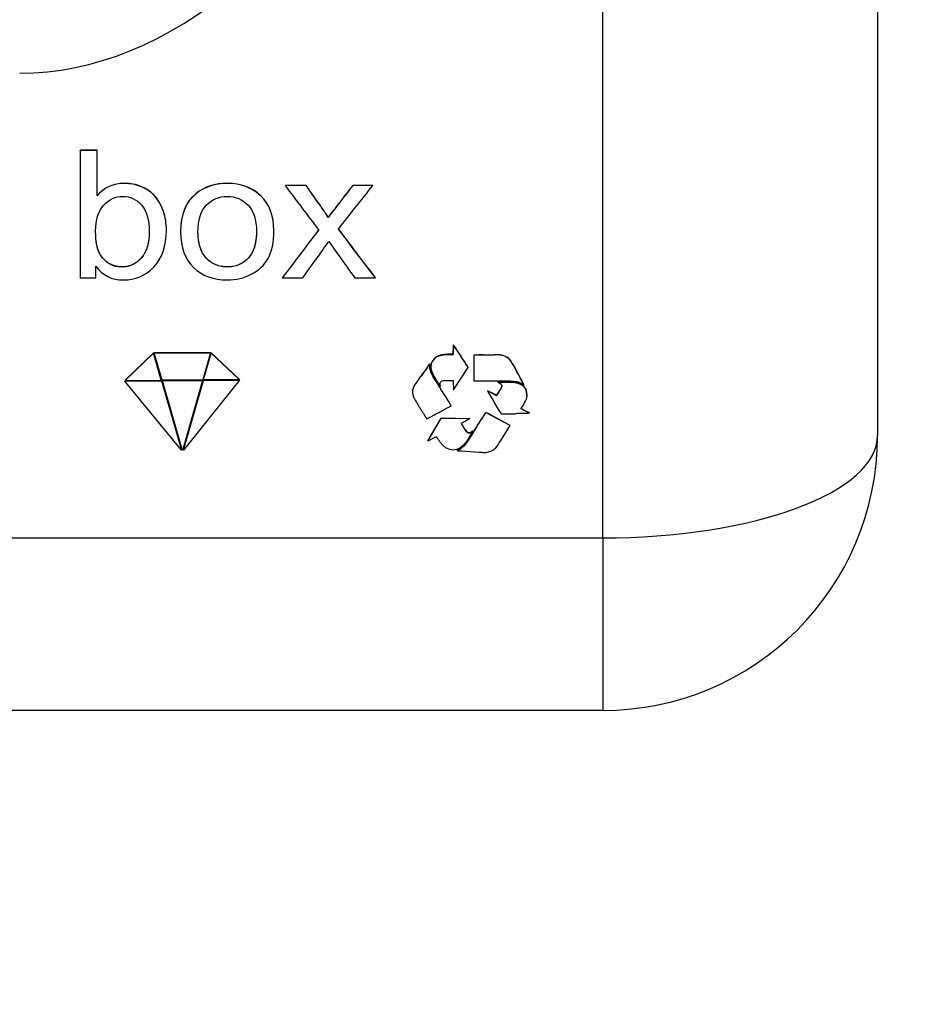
# Model space of a CAD drawing. Header units: millimetres. Extents: x 1088 to 3786, y 72 to 1979.
# Tile 43 of 62: x 2888 to 2970, y 1008 to 1096. Entities that reach past the tile are written whole.
import ezdxf

# ---------------------------------------------------------------- set-up
doc = ezdxf.new("R2010")
doc.units = ezdxf.units.MM
doc.dimstyles.get("Standard").update_dxf_attribs({"dimtxt": 20, "dimasz": 5, "dimexe": 5, "dimexo": 5, "dimgap": 5, "dimtad": 0, "dimtih": 1, "dimtoh": 1, "dimdsep": 46, "dimtxsty": 'Standard', "dimcen": 0.09, "dimadec": 0, "dimazin": 0, "dimtfac": 1, "dimtofl": 0, "dimtmove": 0, "dimatfit": 3, "dimfxl": 0, "dimtolj": 1, "dimtzin": 0, "dimarcsym": 0})

# ---------------------------------------------------------------- blocks, each defined once
blk = doc.blocks.new('*D39')
at = {"color": 0, "lineweight": -2}
for p, q in [((2670.187, 1279.659), (2670.187, 927.645)), ((3133.287, 1274.665), (3133.287, 927.645)), ((2675.187, 932.645), (2870.07, 932.645)), ((3128.287, 932.645), (2933.403, 932.645))]:
    blk.add_line(p, q, dxfattribs=at)
at = {"color": 0, "lineweight": 18}
for points in [[(2675.187, 933.479), (2675.187, 931.812), (2670.187, 932.645)], [(3128.287, 933.479), (3128.287, 931.812), (3133.287, 932.645)]]:
    blk.add_solid(points, dxfattribs=at)
at = {"layer": 'Defpoints', "color": 0, "lineweight": 18}
for p in [(2670.187, 1284.659), (3133.287, 1279.665), (3133.287, 932.645)]:
    blk.add_point(p, dxfattribs=at)
at = {"color": 0, "lineweight": 18, "insert": (2901.737, 932.645), "char_height": 20, "attachment_point": 5}
blk.add_mtext('\\A1;467', dxfattribs=at)

msp = doc.modelspace()

# ---------------------------------------------------------------- linework, layer by layer
for p, q in [((2965.087, 1130.607), (2965.087, 1058.38)), ((2940.541, 1049.264), (2940.541, 1121.491)), ((2893.8, 1083.903), (2893.8, 1083.919)), ((2895.307, 1083.903), (2895.307, 1083.919)), ((2899.298, 1080.641), (2899.298, 1080.657)), ((2912.117, 1080.764), (2912.117, 1080.78)), ((2914.001, 1080.764), (2914.001, 1080.78)), ((2918.164, 1080.764), (2918.164, 1080.78)), ((2919.963, 1080.764), (2919.963, 1080.78)), ((2900.503, 1079.778), (2900.503, 1079.794)), ((2904.158, 1080.032), (2904.158, 1080.048)), ((2901.244, 1078.437), (2901.244, 1078.453)), ((2915.366, 1078.828), (2915.366, 1078.844)), ((2916.663, 1078.81), (2916.663, 1078.826)), ((2915.985, 1077.901), (2915.985, 1077.917)), ((2901.511, 1076.761), (2901.511, 1076.777)), ((2911.115, 1076.752), (2911.115, 1076.768)), ((2902.783, 1076.652), (2902.783, 1076.636)), ((2895.618, 1074.552), (2895.618, 1074.568)), ((2905.078, 1074.26), (2905.078, 1074.276)), ((2908.82, 1074.266), (2908.82, 1074.282)), ((2911.875, 1072.508), (2911.875, 1072.524)), ((2920.198, 1072.508), (2920.198, 1072.524)), ((2927.165, 1066.496), (2927.165, 1066.512)), ((2900.352, 1065.796), (2897.819, 1063.359)), ((2900.352, 1065.78), (2897.819, 1063.343)), ((2900.352, 1065.796), (2900.352, 1065.78)), ((2901.049, 1063.387), (2900.352, 1065.796)), ((2901.049, 1063.371), (2900.352, 1065.78)), ((2900.422, 1065.831), (2900.422, 1065.815)), ((2900.422, 1065.831), (2905.449, 1065.831)), ((2901.129, 1063.372), (2900.422, 1065.815)), ((2900.422, 1065.815), (2905.449, 1065.815)), ((2905.449, 1065.815), (2904.76, 1063.403)), ((2904.839, 1063.42), (2905.518, 1065.797)), ((2904.839, 1063.404), (2905.518, 1065.781)), ((2905.449, 1065.831), (2905.449, 1065.815)), ((2905.518, 1065.797), (2905.518, 1065.781)), ((2905.518, 1065.797), (2908.019, 1063.447)), ((2905.518, 1065.781), (2908.019, 1063.431)), ((2925.838, 1065.517), (2925.838, 1065.533)), ((2927.16, 1065.671), (2927.16, 1065.687)), ((2927.508, 1066.003), (2927.508, 1066.019)), ((2927.834, 1065.507), (2927.834, 1065.523)), ((2929.002, 1065.624), (2929.002, 1065.64)), ((2930.857, 1065.625), (2930.857, 1065.641)), ((2924.849, 1064.529), (2924.849, 1064.545)), ((2925.074, 1064.816), (2925.074, 1064.832)), ((2925.157, 1064.607), (2925.157, 1064.591)), ((2928.475, 1064.499), (2928.475, 1064.515)), ((2932.221, 1065.181), (2932.221, 1065.197)), ((2933.173, 1063.495), (2933.173, 1063.511)), ((2897.805, 1063.288), (2901.07, 1063.316)), ((2897.805, 1063.272), (2901.07, 1063.3)), ((2897.805, 1063.288), (2897.805, 1063.272)), ((2902.864, 1057.098), (2897.805, 1063.272)), ((2897.819, 1063.343), (2901.049, 1063.371)), ((2897.819, 1063.359), (2897.819, 1063.343)), ((2901.049, 1063.387), (2901.049, 1063.371)), ((2901.07, 1063.316), (2901.07, 1063.3)), ((2901.07, 1063.316), (2902.864, 1057.114)), ((2901.07, 1063.3), (2902.864, 1057.098)), ((2904.76, 1063.403), (2901.129, 1063.372)), ((2901.149, 1063.317), (2904.739, 1063.348)), ((2901.149, 1063.301), (2904.739, 1063.332)), ((2901.149, 1063.317), (2901.149, 1063.301)), ((2902.951, 1057.071), (2901.149, 1063.301)), ((2904.739, 1063.332), (2902.951, 1057.071)), ((2908.034, 1063.36), (2903.04, 1057.103)), ((2903.04, 1057.119), (2904.819, 1063.348)), ((2903.04, 1057.103), (2904.819, 1063.332)), ((2904.739, 1063.348), (2904.739, 1063.332)), ((2904.819, 1063.348), (2908.034, 1063.376)), ((2904.819, 1063.332), (2908.034, 1063.36)), ((2904.819, 1063.348), (2904.819, 1063.332)), ((2908.019, 1063.431), (2904.839, 1063.404)), ((2904.839, 1063.42), (2904.839, 1063.404)), ((2908.019, 1063.447), (2908.019, 1063.431)), ((2908.034, 1063.376), (2908.034, 1063.36)), ((2923.83, 1063.118), (2923.83, 1063.134)), ((2925.878, 1062.836), (2925.878, 1062.852)), ((2931.125, 1063.174), (2931.125, 1063.19)), ((2932.197, 1063.187), (2932.197, 1063.203)), ((2933.471, 1062.91), (2933.471, 1062.926)), ((2923.518, 1062.473), (2923.518, 1062.489)), ((2931.016, 1061.997), (2931.016, 1062.013)), ((2926.965, 1061.058), (2926.965, 1061.074)), ((2926.087, 1059.97), (2926.087, 1059.986)), ((2930.06, 1060.459), (2930.06, 1060.475)), ((2933.976, 1060.408), (2933.976, 1060.424)), ((2928.046, 1059.183), (2928.046, 1059.199)), ((2928.625, 1059.922), (2928.625, 1059.938)), ((2929.477, 1059.55), (2929.477, 1059.566)), ((2932.236, 1059.301), (2932.236, 1059.317)), ((2928.239, 1058.875), (2928.239, 1058.891)), ((2928.882, 1058.82), (2928.882, 1058.836)), ((2928.905, 1058.807), (2928.882, 1058.836)), ((2928.882, 1058.82), (2928.905, 1058.791)), ((2928.905, 1058.791), (2928.905, 1058.807)), ((2924.887, 1057.936), (2924.887, 1057.92)), ((2928.336, 1057.747), (2928.336, 1057.763)), ((2902.864, 1057.114), (2902.864, 1057.098)), ((2903.04, 1057.119), (2903.04, 1057.103)), ((2927.528, 1057.056), (2927.528, 1057.072)), ((2927.777, 1057.196), (2927.777, 1057.212)), ((2823.632, 1049.264), (2940.541, 1049.264)), ((2940.541, 1049.264), (2940.541, 1033.834)), ((2940.541, 1033.834), (2823.632, 1033.834))]:
    msp.add_line(p, q)
msp.add_arc((2940.541, 1058.38), 24.545, 270, 0)
for centre, major_axis, ratio, start_param, end_param in [((2888.394, 1244.218), (0, 153.409), 0.4, 3.141593, 3.785094), ((2940.541, 1058.38), (-24.545, 0), 0.371391, 1.570796, 3.141593)]:
    msp.add_ellipse(centre, major_axis=major_axis, ratio=ratio, start_param=start_param, end_param=end_param)
for points in [[(2895.307, 1083.919), (2894.805, 1083.919), (2894.303, 1083.919), (2893.8, 1083.919)], [(2895.307, 1083.903), (2894.805, 1083.903), (2894.303, 1083.903), (2893.8, 1083.903)], [(2893.8, 1083.903), (2893.8, 1080.105), (2893.8, 1076.306), (2893.8, 1072.508)], [(2895.307, 1079.837), (2895.307, 1081.192), (2895.307, 1082.548), (2895.307, 1083.903)], [(2900.503, 1079.794), (2900.186, 1080.164), (2899.785, 1080.453), (2899.298, 1080.657)], [(2900.503, 1079.778), (2900.186, 1080.149), (2899.785, 1080.437), (2899.298, 1080.641)], [(2914.001, 1080.78), (2913.373, 1080.78), (2912.745, 1080.78), (2912.117, 1080.78)], [(2912.117, 1080.764), (2913.119, 1079.442), (2914.122, 1078.121), (2915.125, 1076.799)], [(2914.001, 1080.764), (2913.373, 1080.764), (2912.745, 1080.764), (2912.117, 1080.764)], [(2915.366, 1078.844), (2914.911, 1079.489), (2914.456, 1080.134), (2914.001, 1080.78)], [(2915.366, 1078.828), (2914.911, 1079.473), (2914.456, 1080.118), (2914.001, 1080.764)], [(2918.164, 1080.78), (2917.664, 1080.128), (2917.163, 1079.477), (2916.663, 1078.826)], [(2918.164, 1080.764), (2917.664, 1080.113), (2917.163, 1079.462), (2916.663, 1078.81)], [(2916.889, 1076.878), (2917.914, 1078.173), (2918.938, 1079.468), (2919.963, 1080.764)], [(2919.963, 1080.78), (2919.363, 1080.78), (2918.763, 1080.78), (2918.164, 1080.78)], [(2919.963, 1080.764), (2919.363, 1080.764), (2918.763, 1080.764), (2918.164, 1080.764)], [(2901.244, 1078.453), (2901.065, 1078.978), (2900.817, 1079.424), (2900.503, 1079.794)], [(2901.244, 1078.437), (2901.065, 1078.962), (2900.817, 1079.408), (2900.503, 1079.778)], [(2904.158, 1080.048), (2903.242, 1079.314), (2902.783, 1078.18), (2902.783, 1076.654)], [(2915.985, 1077.917), (2915.831, 1078.168), (2915.624, 1078.477), (2915.366, 1078.844)], [(2915.985, 1077.901), (2915.831, 1078.152), (2915.624, 1078.461), (2915.366, 1078.828)], [(2916.663, 1078.826), (2916.456, 1078.564), (2916.233, 1078.261), (2915.985, 1077.917)], [(2916.663, 1078.81), (2916.456, 1078.548), (2916.233, 1078.245), (2915.985, 1077.901)], [(2915.119, 1076.807), (2914.037, 1075.379), (2912.956, 1073.952), (2911.875, 1072.524)], [(2915.125, 1076.799), (2914.041, 1075.369), (2912.958, 1073.938), (2911.875, 1072.508)], [(2920.198, 1072.508), (2919.095, 1073.965), (2917.992, 1075.421), (2916.889, 1076.878)], [(2920.198, 1072.524), (2919.097, 1073.978), (2917.996, 1075.432), (2916.895, 1076.886)], [(2913.699, 1072.508), (2914.478, 1073.594), (2915.257, 1074.679), (2916.035, 1075.764)], [(2916.035, 1075.764), (2916.197, 1075.534), (2916.36, 1075.304), (2916.522, 1075.073)], [(2916.522, 1075.073), (2917.13, 1074.218), (2917.738, 1073.363), (2918.346, 1072.508)], [(2909.1, 1072.826), (2909.756, 1073.164), (2910.255, 1073.636), (2910.6, 1074.246)], [(2895.201, 1072.508), (2895.201, 1072.853), (2895.201, 1073.198), (2895.201, 1073.543)], [(2893.8, 1072.508), (2894.267, 1072.508), (2894.734, 1072.508), (2895.201, 1072.508)], [(2911.875, 1072.508), (2912.483, 1072.508), (2913.091, 1072.508), (2913.699, 1072.508)], [(2918.346, 1072.508), (2918.963, 1072.508), (2919.581, 1072.508), (2920.198, 1072.508)], [(2927.165, 1066.512), (2927.165, 1066.512), (2927.16, 1065.687), (2927.16, 1065.687)], [(2927.16, 1065.671), (2927.16, 1065.671), (2927.165, 1066.496), (2927.165, 1066.496)], [(2927.508, 1066.019), (2927.456, 1066.098), (2927.24, 1066.454), (2927.165, 1066.512)], [(2927.508, 1066.003), (2927.456, 1066.082), (2927.24, 1066.438), (2927.165, 1066.496)], [(2925.838, 1065.517), (2924.958, 1065.116), (2925.043, 1064.365), (2925.462, 1063.676)], [(2925.838, 1065.533), (2925.352, 1065.312), (2925.16, 1064.983), (2925.157, 1064.617)], [(2927.16, 1065.687), (2926.694, 1065.669), (2926.223, 1065.708), (2925.838, 1065.533)], [(2925.838, 1065.517), (2926.223, 1065.692), (2926.694, 1065.654), (2927.16, 1065.671)], [(2928.475, 1064.515), (2928.475, 1064.555), (2927.91, 1065.409), (2927.834, 1065.523)], [(2928.475, 1064.499), (2928.475, 1064.539), (2927.91, 1065.393), (2927.834, 1065.507)], [(2929.002, 1065.64), (2929.62, 1065.646), (2930.239, 1065.642), (2930.857, 1065.641)], [(2929.002, 1065.624), (2929.62, 1065.63), (2930.239, 1065.626), (2930.857, 1065.625)], [(2929.002, 1065.624), (2929.002, 1065.624), (2929.003, 1063.285), (2929.003, 1063.286)], [(2932.221, 1065.197), (2931.872, 1065.549), (2931.552, 1065.639), (2930.857, 1065.641)], [(2932.221, 1065.181), (2931.872, 1065.533), (2931.552, 1065.624), (2930.857, 1065.625)], [(2924.849, 1064.545), (2924.545, 1064.094), (2924.144, 1063.592), (2923.83, 1063.134)], [(2925.878, 1062.852), (2925.637, 1063.273), (2925.042, 1064.007), (2925.049, 1064.631)], [(2933.173, 1063.511), (2933.018, 1063.821), (2932.412, 1065.005), (2932.221, 1065.197)], [(2933.173, 1063.495), (2933.018, 1063.805), (2932.412, 1064.989), (2932.221, 1065.181)], [(2933.471, 1062.926), (2933.433, 1063.063), (2933.249, 1063.358), (2933.173, 1063.511)], [(2933.173, 1063.495), (2933.249, 1063.342), (2933.433, 1063.047), (2933.471, 1062.91)], [(2923.83, 1063.134), (2923.471, 1062.612), (2923.644, 1062.725), (2923.518, 1062.489)], [(2926.965, 1061.074), (2926.925, 1061.215), (2925.989, 1062.658), (2925.878, 1062.852)], [(2926.01, 1062.836), (2925.993, 1062.908), (2925.984, 1062.973), (2925.984, 1063.032)], [(2931.465, 1063.283), (2930.653, 1063.283), (2929.812, 1063.264), (2929.003, 1063.286)], [(2933.471, 1062.91), (2933.143, 1063.319), (2931.976, 1063.283), (2931.465, 1063.283)], [(2933.726, 1061.98), (2933.793, 1062.888), (2933.049, 1063.195), (2932.197, 1063.203)], [(2932.197, 1063.187), (2933.049, 1063.179), (2933.793, 1062.872), (2933.726, 1061.964)], [(2923.518, 1062.489), (2923.518, 1062.489), (2923.518, 1062.358), (2923.518, 1062.256)], [(2933.726, 1061.964), (2933.697, 1061.567), (2933.426, 1061.208), (2933.209, 1060.824)], [(2933.976, 1060.424), (2933.976, 1060.424), (2933.21, 1060.839), (2933.209, 1060.84)], [(2924.887, 1057.936), (2924.887, 1057.937), (2926.087, 1059.986), (2926.087, 1059.986)], [(2926.087, 1059.986), (2926.087, 1059.986), (2928.625, 1059.938), (2928.625, 1059.938)], [(2926.087, 1059.97), (2926.087, 1059.97), (2928.625, 1059.922), (2928.625, 1059.922)], [(2930.06, 1060.475), (2929.992, 1060.417), (2929.52, 1059.637), (2929.477, 1059.566)], [(2930.06, 1060.459), (2929.992, 1060.401), (2929.52, 1059.621), (2929.477, 1059.55)], [(2931.458, 1060.353), (2931.495, 1060.333), (2932.575, 1060.36), (2932.72, 1060.364)], [(2933.345, 1060.378), (2933.121, 1060.375), (2932.937, 1060.371), (2932.72, 1060.364)], [(2933.209, 1060.824), (2933.209, 1060.824), (2933.976, 1060.408), (2933.976, 1060.408)], [(2933.976, 1060.408), (2933.884, 1060.377), (2933.445, 1060.38), (2933.345, 1060.378)], [(2927.867, 1059.5), (2927.917, 1059.4), (2927.984, 1059.303), (2928.046, 1059.199)], [(2928.239, 1058.891), (2928.172, 1058.992), (2928.108, 1059.095), (2928.046, 1059.199)], [(2928.046, 1059.183), (2928.108, 1059.079), (2928.172, 1058.976), (2928.239, 1058.875)], [(2929.477, 1059.566), (2929.239, 1059.184), (2928.55, 1058.038), (2928.336, 1057.763)], [(2928.336, 1057.747), (2928.55, 1058.022), (2929.239, 1059.168), (2929.477, 1059.55)], [(2928.336, 1057.763), (2928.184, 1057.568), (2927.987, 1057.337), (2927.777, 1057.212)], [(2928.336, 1057.747), (2928.184, 1057.552), (2927.987, 1057.321), (2927.777, 1057.196)], [(2927.777, 1057.212), (2927.655, 1057.139), (2927.587, 1057.136), (2927.528, 1057.072)], [(2927.528, 1057.056), (2927.587, 1057.121), (2927.655, 1057.123), (2927.777, 1057.196)], [(2927.528, 1057.056), (2927.528, 1057.056), (2929.804, 1056.906), (2929.805, 1056.906)]]:
    msp.add_open_spline(points, degree=3)
for points, degree, knots in [([(2899.298, 1080.657), (2898.808, 1080.864), (2898.29, 1080.966), (2896.758, 1080.966), (2895.945, 1080.596), (2895.307, 1079.853)], 3, [0, 0, 0, 0, 0.356557, 0.356557, 1, 1, 1, 1]), ([(2899.298, 1080.641), (2898.808, 1080.848), (2898.29, 1080.95), (2896.758, 1080.95), (2895.945, 1080.58), (2895.307, 1079.837)], 3, [0, 0, 0, 0, 0.356557, 0.356557, 1, 1, 1, 1]), ([(2911.115, 1076.77), (2911.115, 1078.081), (2910.726, 1079.107), (2909.175, 1080.593), (2908.177, 1080.966), (2905.853, 1080.966), (2904.921, 1080.66), (2904.158, 1080.048)], 3, [0, 0, 0, 0, 0.345037, 0.345037, 0.69022, 0.69022, 1, 1, 1, 1]), ([(2910.6, 1074.246), (2910.943, 1074.855), (2911.115, 1075.688), (2911.115, 1078.064), (2910.726, 1079.09), (2909.175, 1080.577), (2908.177, 1080.95), (2905.853, 1080.95), (2904.921, 1080.644), (2904.158, 1080.032)], 3, [0, 0, 0, 0, 0.218714, 0.218714, 0.488361, 0.488361, 0.758009, 0.758009, 1, 1, 1, 1]), ([(2895.904, 1079.003), (2896.381, 1079.533), (2896.953, 1079.799), (2898.265, 1079.799), (2898.821, 1079.542), (2899.282, 1079.029)], 3, [0, 0, 0, 0, 0.502392, 0.502392, 1, 1, 1, 1]), ([(2904.158, 1080.032), (2903.241, 1079.297), (2902.783, 1078.163), (2902.783, 1075.242), (2903.169, 1074.173), (2904.701, 1072.692), (2905.709, 1072.322), (2907.728, 1072.322), (2908.444, 1072.491), (2909.1, 1072.826)], 3, [0, 0, 0, 0, 0.294689, 0.294689, 0.563508, 0.563508, 0.832327, 0.832327, 1, 1, 1, 1]), ([(2905.078, 1079.006), (2905.574, 1079.531), (2906.199, 1079.79), (2907.696, 1079.79), (2908.315, 1079.528), (2908.817, 1079.003)], 3, [0, 0, 0, 0, 0.503145, 0.503145, 1, 1, 1, 1]), ([(2895.618, 1074.552), (2895.329, 1074.992), (2895.182, 1075.709), (2895.182, 1077.703), (2895.424, 1078.472), (2895.904, 1079.003)], 3, [0, 0, 0, 0, 0.495614, 0.495614, 1, 1, 1, 1]), ([(2899.282, 1079.029), (2899.741, 1078.516), (2899.973, 1077.72), (2899.973, 1075.592), (2899.731, 1074.799), (2898.77, 1073.738), (2898.202, 1073.473), (2896.733, 1073.473), (2896.092, 1073.832), (2895.618, 1074.552)], 3, [0, 0, 0, 0, 0.240467, 0.240467, 0.475721, 0.475721, 0.710974, 0.710974, 1, 1, 1, 1]), ([(2901.511, 1076.776), (2901.511, 1076.777), (2901.511, 1076.777), (2901.511, 1077.372), (2901.423, 1077.931), (2901.244, 1078.453)], 3, [0, 0, 0, 0, 0.000471, 0.000471, 1, 1, 1, 1]), ([(2905.078, 1074.26), (2904.582, 1074.788), (2904.334, 1075.578), (2904.334, 1077.691), (2904.582, 1078.484), (2905.078, 1079.006)], 3, [0, 0, 0, 0, 0.50069, 0.50069, 1, 1, 1, 1]), ([(2908.817, 1079.003), (2909.316, 1078.475), (2909.564, 1077.703), (2909.564, 1075.598), (2909.316, 1074.794), (2908.82, 1074.266)], 3, [0, 0, 0, 0, 0.484765, 0.484765, 1, 1, 1, 1]), ([(2895.201, 1073.543), (2895.797, 1072.727), (2896.62, 1072.322), (2898.723, 1072.322), (2899.628, 1072.706), (2901.135, 1074.251), (2901.511, 1075.344), (2901.511, 1077.356), (2901.423, 1077.916), (2901.244, 1078.437)], 3, [0, 0, 0, 0, 0.291185, 0.291185, 0.584114, 0.584114, 0.877042, 0.877042, 1, 1, 1, 1]), ([(2895.618, 1074.568), (2895.591, 1074.61), (2895.565, 1074.653), (2895.519, 1074.74), (2895.497, 1074.784), (2895.438, 1074.918), (2895.405, 1075.01), (2895.347, 1075.195), (2895.323, 1075.289), (2895.292, 1075.431), (2895.283, 1075.479), (2895.265, 1075.575), (2895.257, 1075.623), (2895.236, 1075.768), (2895.224, 1075.864), (2895.206, 1076.057), (2895.199, 1076.154), (2895.189, 1076.346), (2895.185, 1076.443), (2895.183, 1076.587), (2895.182, 1076.635), (2895.182, 1076.693), (2895.182, 1076.703), (2895.182, 1076.713)], 3, [0, 0, 0, 0, 0.065776, 0.065776, 0.131553, 0.131553, 0.263106, 0.263106, 0.394659, 0.394659, 0.460435, 0.460435, 0.526212, 0.526212, 0.657765, 0.657765, 0.789318, 0.789318, 0.920871, 0.920871, 0.986647, 0.986647, 1, 1, 1, 1]), ([(2909.564, 1076.703), (2909.564, 1076.686), (2909.564, 1076.669), (2909.564, 1076.548), (2909.561, 1076.443), (2909.549, 1076.235), (2909.541, 1076.131), (2909.517, 1075.924), (2909.502, 1075.821), (2909.465, 1075.615), (2909.443, 1075.513), (2909.389, 1075.31), (2909.357, 1075.209), (2909.301, 1075.058), (2909.281, 1075.008), (2909.238, 1074.909), (2909.215, 1074.861), (2909.142, 1074.718), (2909.087, 1074.625), (2908.964, 1074.448), (2908.896, 1074.363), (2908.82, 1074.282)], 3, [0, 0, 0, 0, 0.019698, 0.019698, 0.142236, 0.142236, 0.264773, 0.264773, 0.387311, 0.387311, 0.509849, 0.509849, 0.632387, 0.632387, 0.693656, 0.693656, 0.754924, 0.754924, 0.877462, 0.877462, 1, 1, 1, 1]), ([(2899.973, 1076.664), (2899.973, 1076.653), (2899.973, 1076.642), (2899.972, 1076.538), (2899.97, 1076.444), (2899.956, 1076.163), (2899.938, 1075.976), (2899.894, 1075.696), (2899.876, 1075.604), (2899.849, 1075.488), (2899.843, 1075.465), (2899.832, 1075.418), (2899.826, 1075.395), (2899.807, 1075.326), (2899.793, 1075.28), (2899.75, 1075.144), (2899.717, 1075.055), (2899.643, 1074.88), (2899.601, 1074.794), (2899.531, 1074.668), (2899.506, 1074.626), (2899.466, 1074.564), (2899.453, 1074.544), (2899.426, 1074.504), (2899.383, 1074.445), (2899.324, 1074.368), (2899.276, 1074.313), (2899.244, 1074.277), (2899.228, 1074.259), (2899.145, 1074.171), (2899.075, 1074.103), (2898.963, 1074.007), (2898.925, 1073.976), (2898.866, 1073.93), (2898.846, 1073.916), (2898.805, 1073.886), (2898.785, 1073.872), (2898.598, 1073.746), (2898.42, 1073.657), (2898.202, 1073.586), (2898.177, 1073.579), (2898.128, 1073.565), (2898.054, 1073.545), (2897.881, 1073.509), (2897.729, 1073.494), (2897.602, 1073.49), (2897.576, 1073.489), (2897.525, 1073.489), (2897.499, 1073.489), (2897.422, 1073.491), (2897.371, 1073.494), (2897.219, 1073.507), (2897.119, 1073.522), (2896.971, 1073.555), (2896.921, 1073.567), (2896.848, 1073.589), (2896.824, 1073.597), (2896.776, 1073.613), (2896.656, 1073.656), (2896.452, 1073.751), (2896.286, 1073.861), (2896.187, 1073.936), (2896.168, 1073.952), (2896.129, 1073.983), (2896.073, 1074.031), (2896.019, 1074.081), (2895.915, 1074.185), (2895.85, 1074.257), (2895.729, 1074.408), (2895.672, 1074.486), (2895.618, 1074.568)], 3, [0, 0, 0, 0, 0.004911, 0.004911, 0.048175, 0.048175, 0.134705, 0.134705, 0.17797, 0.17797, 0.188786, 0.188786, 0.199602, 0.199602, 0.221234, 0.221234, 0.264499, 0.264499, 0.307764, 0.307764, 0.329396, 0.329396, 0.340212, 0.340212, 0.351029, 0.372661, 0.383477, 0.383477, 0.394293, 0.394293, 0.437558, 0.437558, 0.459191, 0.459191, 0.470007, 0.470007, 0.480823, 0.480823, 0.567352, 0.567352, 0.578169, 0.578169, 0.588985, 0.610617, 0.653882, 0.653882, 0.664698, 0.664698, 0.675514, 0.675514, 0.697147, 0.697147, 0.740411, 0.740411, 0.762044, 0.762044, 0.77286, 0.77286, 0.783676, 0.826941, 0.870206, 0.870206, 0.881022, 0.881022, 0.891838, 0.91347, 0.91347, 0.956735, 0.956735, 1, 1, 1, 1]), ([(2905.078, 1074.276), (2905.002, 1074.356), (2904.934, 1074.441), (2904.812, 1074.617), (2904.757, 1074.708), (2904.659, 1074.897), (2904.616, 1074.995), (2904.54, 1075.196), (2904.508, 1075.297), (2904.454, 1075.501), (2904.431, 1075.603), (2904.393, 1075.81), (2904.378, 1075.914), (2904.355, 1076.123), (2904.347, 1076.228), (2904.339, 1076.386), (2904.337, 1076.439), (2904.334, 1076.543), (2904.334, 1076.596), (2904.334, 1076.648)], 3, [0, 0, 0, 0, 0.125078, 0.125078, 0.250156, 0.250156, 0.375235, 0.375235, 0.500313, 0.500313, 0.625391, 0.625391, 0.750469, 0.750469, 0.875547, 0.875547, 0.938086, 0.938086, 1, 1, 1, 1]), ([(2908.82, 1074.282), (2908.703, 1074.157), (2908.576, 1074.043), (2908.368, 1073.894), (2908.296, 1073.847), (2908.182, 1073.783), (2908.144, 1073.763), (2908.085, 1073.733), (2908.065, 1073.724), (2908.025, 1073.706), (2907.844, 1073.626), (2907.656, 1073.57), (2907.44, 1073.529), (2907.396, 1073.522), (2907.308, 1073.51), (2907.264, 1073.505), (2907.131, 1073.493), (2907.042, 1073.489), (2906.865, 1073.489), (2906.777, 1073.492), (2906.645, 1073.504), (2906.601, 1073.509), (2906.512, 1073.521), (2906.468, 1073.528), (2906.25, 1073.568), (2906.082, 1073.617), (2905.88, 1073.702), (2905.841, 1073.72), (2905.781, 1073.748), (2905.762, 1073.758), (2905.723, 1073.779), (2905.626, 1073.831), (2905.462, 1073.935), (2905.328, 1074.041), (2905.231, 1074.126), (2905.199, 1074.155), (2905.138, 1074.214), (2905.107, 1074.245), (2905.078, 1074.276)], 3, [0, 0, 0, 0, 0.125, 0.125, 0.1875, 0.1875, 0.21875, 0.21875, 0.234375, 0.234375, 0.25, 0.375, 0.375, 0.40625, 0.40625, 0.4375, 0.4375, 0.5, 0.5, 0.5625, 0.5625, 0.59375, 0.59375, 0.625, 0.625, 0.75, 0.75, 0.78125, 0.78125, 0.796875, 0.796875, 0.8125, 0.875, 0.9375, 0.9375, 0.96875, 0.96875, 1, 1, 1, 1]), ([(2908.82, 1074.266), (2908.324, 1073.735), (2907.699, 1073.473), (2906.199, 1073.473), (2905.574, 1073.735), (2905.078, 1074.26)], 3, [0, 0, 0, 0, 0.497908, 0.497908, 1, 1, 1, 1]), ([(2927.508, 1066.019), (2927.561, 1065.936), (2927.615, 1065.853), (2927.724, 1065.688), (2927.779, 1065.606), (2927.834, 1065.523)], 3, [0, 0, 0, 0, 0.5, 0.5, 1, 1, 1, 1]), ([(2927.834, 1065.507), (2927.779, 1065.59), (2927.724, 1065.672), (2927.615, 1065.837), (2927.561, 1065.92), (2927.508, 1066.003)], 3, [0, 0, 0, 0, 0.5, 0.5, 1, 1, 1, 1]), ([(2924.849, 1064.529), (2924.768, 1064.409), (2924.684, 1064.291), (2924.514, 1064.056), (2924.428, 1063.939), (2924.255, 1063.706), (2924.168, 1063.59), (2923.997, 1063.355), (2923.912, 1063.238), (2923.83, 1063.118)], 3, [0, 0, 0, 0, 0.25, 0.25, 0.5, 0.5, 0.75, 0.75, 1, 1, 1, 1]), ([(2924.849, 1064.545), (2924.866, 1064.57), (2924.883, 1064.595), (2924.909, 1064.633), (2924.918, 1064.645), (2924.936, 1064.669), (2924.945, 1064.681), (2924.973, 1064.718), (2924.995, 1064.748), (2925.019, 1064.78), (2925.024, 1064.787), (2925.025, 1064.788), (2925.026, 1064.789), (2925.026, 1064.789), (2925.028, 1064.791), (2925.029, 1064.792), (2925.032, 1064.795), (2925.034, 1064.797), (2925.036, 1064.799), (2925.037, 1064.8), (2925.038, 1064.801), (2925.05, 1064.812), (2925.062, 1064.822), (2925.074, 1064.832)], 3, [0, 0, 0, 0, 0.25, 0.25, 0.375, 0.375, 0.5, 0.5, 0.75, 0.8125, 0.820313, 0.824219, 0.824219, 0.828125, 0.828125, 0.84375, 0.84375, 0.859375, 0.867188, 0.867188, 0.875, 0.875, 1, 1, 1, 1]), ([(2925.074, 1064.816), (2925.074, 1064.816), (2925.074, 1064.816), (2925.074, 1064.816), (2925.073, 1064.815), (2925.072, 1064.814), (2925.069, 1064.812), (2925.064, 1064.808), (2925.054, 1064.799), (2925.045, 1064.791), (2925.036, 1064.783), (2925.033, 1064.781), (2925.029, 1064.777), (2925.028, 1064.775), (2925.026, 1064.773), (2925.026, 1064.773), (2925.025, 1064.772), (2925.024, 1064.771), (2925.019, 1064.764), (2924.995, 1064.733), (2924.973, 1064.702), (2924.945, 1064.666), (2924.936, 1064.653), (2924.918, 1064.629), (2924.909, 1064.617), (2924.883, 1064.579), (2924.866, 1064.554), (2924.849, 1064.529)], 3, [0, 0, 0, 0, 0.001953, 0.001953, 0.003906, 0.007812, 0.015625, 0.03125, 0.0625, 0.125, 0.125, 0.15625, 0.15625, 0.171875, 0.171875, 0.175781, 0.175781, 0.179687, 0.1875, 0.25, 0.5, 0.5, 0.625, 0.625, 0.75, 0.75, 1, 1, 1, 1]), ([(2925.878, 1062.836), (2925.856, 1062.876), (2925.832, 1062.915), (2925.783, 1062.993), (2925.758, 1063.032), (2925.683, 1063.148), (2925.632, 1063.224), (2925.533, 1063.379), (2925.484, 1063.457), (2925.39, 1063.615), (2925.344, 1063.694), (2925.26, 1063.856), (2925.22, 1063.938), (2925.168, 1064.063), (2925.151, 1064.105), (2925.121, 1064.191), (2925.108, 1064.234), (2925.09, 1064.3), (2925.084, 1064.322), (2925.074, 1064.367), (2925.07, 1064.389), (2925.059, 1064.456), (2925.053, 1064.501), (2925.049, 1064.568), (2925.049, 1064.591), (2925.049, 1064.636), (2925.05, 1064.659), (2925.056, 1064.727), (2925.063, 1064.772), (2925.074, 1064.816)], 3, [0, 0, 0, 0, 0.0625, 0.0625, 0.125, 0.125, 0.25, 0.25, 0.375, 0.375, 0.5, 0.5, 0.625, 0.625, 0.6875, 0.6875, 0.75, 0.75, 0.78125, 0.78125, 0.8125, 0.8125, 0.875, 0.875, 0.90625, 0.90625, 0.9375, 0.9375, 1, 1, 1, 1]), ([(2927.163, 1063.321), (2927.163, 1063.321), (2927.17, 1062.495), (2927.17, 1062.495), (2927.297, 1062.65), (2928.476, 1064.462), (2928.475, 1064.499)], 3, [0, 0, 0, 0, 0.5, 0.5, 0.5, 1, 1, 1, 1]), ([(2925.462, 1063.676), (2925.484, 1063.64), (2925.506, 1063.604), (2925.55, 1063.532), (2925.572, 1063.496), (2925.639, 1063.388), (2925.684, 1063.316), (2925.774, 1063.172), (2925.819, 1063.101), (2925.888, 1062.994), (2925.911, 1062.958), (2925.947, 1062.906), (2925.959, 1062.888), (2925.977, 1062.862), (2925.983, 1062.853), (2925.993, 1062.841), (2925.996, 1062.836), (2926.001, 1062.83), (2926.003, 1062.828), (2926.006, 1062.824), (2926.008, 1062.822), (2926.01, 1062.82)], 3, [0, 0, 0, 0, 0.125, 0.125, 0.25, 0.25, 0.5, 0.5, 0.75, 0.75, 0.875, 0.875, 0.9375, 0.9375, 0.96875, 0.96875, 0.984375, 0.984375, 0.992187, 0.992187, 1, 1, 1, 1]), ([(2923.83, 1063.118), (2923.796, 1063.068), (2923.762, 1063.018), (2923.713, 1062.941), (2923.697, 1062.915), (2923.666, 1062.863), (2923.651, 1062.837), (2923.623, 1062.784), (2923.61, 1062.757), (2923.594, 1062.715), (2923.587, 1062.694), (2923.581, 1062.665), (2923.578, 1062.65), (2923.575, 1062.628), (2923.572, 1062.613), (2923.565, 1062.584), (2923.561, 1062.569), (2923.55, 1062.541), (2923.545, 1062.528), (2923.532, 1062.5), (2923.525, 1062.487), (2923.518, 1062.473)], 3, [0, 0, 0, 0, 0.25, 0.25, 0.375, 0.375, 0.5, 0.5, 0.625, 0.625, 0.6875, 0.71875, 0.75, 0.75, 0.8125, 0.8125, 0.875, 0.875, 0.9375, 0.9375, 1, 1, 1, 1]), ([(2926.965, 1061.058), (2926.964, 1061.063), (2926.962, 1061.068), (2926.957, 1061.078), (2926.951, 1061.093), (2926.943, 1061.107), (2926.928, 1061.136), (2926.918, 1061.155), (2926.886, 1061.212), (2926.865, 1061.249), (2926.799, 1061.361), (2926.753, 1061.435), (2926.663, 1061.584), (2926.617, 1061.657), (2926.525, 1061.805), (2926.479, 1061.879), (2926.34, 1062.099), (2926.247, 1062.246), (2926.108, 1062.467), (2926.061, 1062.54), (2925.992, 1062.651), (2925.969, 1062.688), (2925.934, 1062.743), (2925.917, 1062.771), (2925.9, 1062.798), (2925.889, 1062.817), (2925.884, 1062.826), (2925.878, 1062.836)], 3, [0, 0, 0, 0, 0.007812, 0.007812, 0.015625, 0.03125, 0.03125, 0.0625, 0.0625, 0.125, 0.125, 0.25, 0.25, 0.375, 0.375, 0.5, 0.5, 0.75, 0.75, 0.875, 0.875, 0.9375, 0.9375, 0.96875, 0.984375, 0.984375, 1, 1, 1, 1]), ([(2926.01, 1062.82), (2925.942, 1063.11), (2925.996, 1063.308), (2926.306, 1063.325), (2926.511, 1063.335), (2926.959, 1063.341), (2927.163, 1063.321)], 3, [0, 0, 0, 0, 0.5, 0.5, 0.5, 1, 1, 1, 1]), ([(2931.125, 1063.174), (2931.429, 1063.084), (2931.587, 1062.942), (2931.448, 1062.684), (2931.355, 1062.514), (2931.136, 1062.15), (2931.016, 1061.997)], 3, [0, 0, 0, 0, 0.5, 0.5, 0.5, 1, 1, 1, 1]), ([(2931.499, 1062.869), (2931.498, 1062.819), (2931.482, 1062.763), (2931.448, 1062.7), (2931.355, 1062.53), (2931.136, 1062.166), (2931.016, 1062.013)], 3, [0, 0, 0, 0, 0.196464, 0.196464, 0.196464, 1, 1, 1, 1]), ([(2931.125, 1063.19), (2931.128, 1063.19), (2931.13, 1063.191), (2931.136, 1063.192), (2931.144, 1063.193), (2931.153, 1063.194), (2931.169, 1063.195), (2931.18, 1063.196), (2931.214, 1063.198), (2931.236, 1063.198), (2931.303, 1063.2), (2931.348, 1063.201), (2931.482, 1063.203), (2931.571, 1063.204), (2931.75, 1063.205), (2931.84, 1063.205), (2931.974, 1063.204), (2932.018, 1063.204), (2932.108, 1063.204), (2932.153, 1063.203), (2932.197, 1063.203)], 3, [0, 0, 0, 0, 0.007812, 0.007812, 0.015625, 0.03125, 0.03125, 0.0625, 0.0625, 0.125, 0.125, 0.25, 0.25, 0.5, 0.5, 0.75, 0.75, 0.875, 0.875, 1, 1, 1, 1]), ([(2931.125, 1063.174), (2931.128, 1063.175), (2931.13, 1063.175), (2931.136, 1063.176), (2931.139, 1063.176), (2931.147, 1063.177), (2931.153, 1063.178), (2931.169, 1063.179), (2931.181, 1063.18), (2931.214, 1063.182), (2931.236, 1063.182), (2931.303, 1063.185), (2931.348, 1063.185), (2931.482, 1063.187), (2931.571, 1063.188), (2931.75, 1063.189), (2931.84, 1063.189), (2931.974, 1063.188), (2932.018, 1063.188), (2932.108, 1063.188), (2932.153, 1063.187), (2932.197, 1063.187)], 3, [0, 0, 0, 0, 0.007812, 0.007812, 0.015625, 0.015625, 0.03125, 0.03125, 0.0625, 0.0625, 0.125, 0.125, 0.25, 0.25, 0.5, 0.5, 0.75, 0.75, 0.875, 0.875, 1, 1, 1, 1]), ([(2923.518, 1062.473), (2923.517, 1062.472), (2923.517, 1062.125), (2923.518, 1062.124), (2923.539, 1062.085), (2923.573, 1061.96), (2923.606, 1061.839), (2923.625, 1061.794)], 2, [0, 0, 0, 0.252129, 0.502837, 0.502837, 0.751518, 0.751518, 1, 1, 1]), ([(2923.625, 1061.794), (2923.633, 1061.776), (2923.641, 1061.759), (2923.659, 1061.723), (2923.669, 1061.706), (2923.697, 1061.654), (2923.717, 1061.62), (2923.778, 1061.518), (2923.819, 1061.451), (2923.903, 1061.317), (2923.946, 1061.25), (2924.009, 1061.15), (2924.03, 1061.116), (2924.071, 1061.049), (2924.092, 1061.015), (2924.112, 1060.981)], 3, [0, 0, 0, 0, 0.0625, 0.0625, 0.125, 0.125, 0.25, 0.25, 0.5, 0.5, 0.75, 0.75, 0.875, 0.875, 1, 1, 1, 1]), ([(2931.016, 1062.013), (2931.016, 1062.013), (2930.241, 1062.42), (2930.241, 1062.42), (2930.241, 1062.42), (2930.241, 1062.42), (2930.241, 1062.42)], 3, [0, 0, 0, 0, 0.999999, 0.999999, 0.999999, 1, 1, 1, 1]), ([(2931.458, 1060.353), (2931.424, 1060.37), (2930.323, 1062.224), (2930.241, 1062.404), (2930.241, 1062.404), (2931.016, 1061.997), (2931.016, 1061.997)], 3, [0, 0, 0, 0, 0.5, 0.5, 0.5, 1, 1, 1, 1]), ([(2924.112, 1060.981), (2924.164, 1060.891), (2924.219, 1060.802), (2924.331, 1060.625), (2924.388, 1060.538), (2924.5, 1060.361), (2924.556, 1060.273), (2924.637, 1060.139), (2924.664, 1060.094), (2924.693, 1060.043), (2924.696, 1060.037), (2924.7, 1060.031), (2924.701, 1060.029), (2924.701, 1060.029), (2924.701, 1060.029), (2924.703, 1060.027), (2924.706, 1060.023), (2924.717, 1060.008), (2924.734, 1059.984), (2924.754, 1059.958), (2924.766, 1059.942), (2924.77, 1059.936), (2924.771, 1059.935), (2924.772, 1059.934), (2924.774, 1059.933), (2924.776, 1059.932), (2924.779, 1059.93), (2924.78, 1059.929), (2924.782, 1059.927), (2924.783, 1059.925), (2924.784, 1059.924)], 3, [0, 0, 0, 0, 0.25, 0.25, 0.5, 0.5, 0.75, 0.75, 0.875, 0.875, 0.890625, 0.892578, 0.892578, 0.893555, 0.893555, 0.894531, 0.898438, 0.90625, 0.9375, 0.96875, 0.984375, 0.986328, 0.986328, 0.988281, 0.988281, 0.992188, 0.992188, 0.996094, 0.996094, 1, 1, 1, 1]), ([(2924.797, 1059.913), (2924.803, 1059.915), (2924.809, 1059.917), (2924.821, 1059.922), (2924.839, 1059.93), (2924.856, 1059.938), (2924.891, 1059.954), (2924.914, 1059.966), (2924.982, 1060), (2925.028, 1060.024), (2925.163, 1060.095), (2925.253, 1060.144), (2925.523, 1060.289), (2925.702, 1060.388), (2926.06, 1060.584), (2926.239, 1060.682), (2926.508, 1060.827), (2926.599, 1060.875), (2926.734, 1060.947), (2926.78, 1060.97), (2926.848, 1061.004), (2926.883, 1061.021), (2926.918, 1061.038), (2926.941, 1061.048), (2926.953, 1061.053), (2926.965, 1061.058)], 3, [0, 0, 0, 0, 0.007813, 0.007813, 0.015625, 0.03125, 0.03125, 0.0625, 0.0625, 0.125, 0.125, 0.25, 0.25, 0.5, 0.5, 0.75, 0.75, 0.875, 0.875, 0.9375, 0.9375, 0.96875, 0.984375, 0.984375, 1, 1, 1, 1]), ([(2925.682, 1058.308), (2925.511, 1058.289), (2925.031, 1057.94), (2924.887, 1057.92), (2924.887, 1057.92), (2926.087, 1059.97), (2926.087, 1059.97)], 3, [0, 0, 0, 0, 0.5, 0.5, 0.5, 1, 1, 1, 1]), ([(2932.236, 1059.317), (2932.236, 1059.317), (2932.236, 1059.317), (2932.236, 1059.317), (2932.236, 1059.317), (2930.603, 1060.191), (2930.603, 1060.191), (2930.446, 1060.275), (2930.221, 1060.418), (2930.06, 1060.475)], 3, [0, 0, 0, 0, 0.000113, 0.000113, 0.000113, 0.500057, 0.500057, 0.500057, 1, 1, 1, 1]), ([(2930.315, 1056.958), (2930.907, 1057.109), (2931.1, 1057.467), (2931.375, 1057.905), (2931.375, 1057.905), (2932.236, 1059.301), (2932.236, 1059.301), (2932.236, 1059.301), (2930.603, 1060.175), (2930.603, 1060.175), (2930.446, 1060.259), (2930.221, 1060.402), (2930.06, 1060.459)], 3, [0, 0, 0, 0, 0.25, 0.25, 0.25, 0.5, 0.5, 0.5, 0.75, 0.75, 0.75, 1, 1, 1, 1]), ([(2924.784, 1059.924), (2924.784, 1059.922), (2924.785, 1059.921), (2924.786, 1059.919), (2924.788, 1059.918), (2924.792, 1059.916), (2924.795, 1059.915), (2924.797, 1059.913)], 3, [0, 0, 0, 0, 0.25, 0.25, 0.5, 0.5, 1, 1, 1, 1]), ([(2928.625, 1059.922), (2928.526, 1059.843), (2928.374, 1059.773), (2928.257, 1059.711), (2928.257, 1059.711), (2927.861, 1059.496), (2927.861, 1059.496)], 3, [0, 0, 0, 0, 0.5, 0.5, 0.5, 1, 1, 1, 1]), ([(2927.861, 1059.496), (2927.887, 1059.442), (2927.918, 1059.39), (2927.982, 1059.286), (2928.015, 1059.235), (2928.046, 1059.183)], 3, [0, 0, 0, 0, 0.5, 0.5, 1, 1, 1, 1]), ([(2925.971, 1057.84), (2925.944, 1057.878), (2925.918, 1057.916), (2925.867, 1057.992), (2925.841, 1058.031), (2925.792, 1058.108), (2925.767, 1058.147), (2925.733, 1058.207), (2925.722, 1058.227), (2925.701, 1058.267), (2925.69, 1058.287), (2925.682, 1058.308)], 3, [0, 0, 0, 0, 0.25, 0.25, 0.5, 0.5, 0.75, 0.75, 0.875, 0.875, 1, 1, 1, 1]), ([(2928.905, 1058.791), (2928.905, 1058.791), (2928.326, 1057.874), (2928.326, 1057.874), (2927.678, 1056.873), (2926.654, 1056.865), (2925.971, 1057.84)], 3, [0, 0, 0, 0, 0.5, 0.5, 0.5, 1, 1, 1, 1]), ([(2928.239, 1058.891), (2928.387, 1058.667), (2928.573, 1058.576), (2928.811, 1058.763), (2928.811, 1058.763), (2928.872, 1058.825), (2928.872, 1058.825), (2928.874, 1058.827), (2928.879, 1058.832), (2928.882, 1058.836)], 3, [0, 0, 0, 0, 0.333333, 0.333333, 0.333333, 0.666667, 0.666667, 0.666667, 1, 1, 1, 1]), ([(2928.239, 1058.875), (2928.256, 1058.848), (2928.275, 1058.823), (2928.316, 1058.774), (2928.338, 1058.75), (2928.376, 1058.718), (2928.389, 1058.708), (2928.416, 1058.69), (2928.43, 1058.682), (2928.453, 1058.671), (2928.46, 1058.668), (2928.476, 1058.662), (2928.499, 1058.654), (2928.524, 1058.649), (2928.549, 1058.646), (2928.558, 1058.646), (2928.574, 1058.646), (2928.583, 1058.646), (2928.608, 1058.649), (2928.624, 1058.652), (2928.657, 1058.66), (2928.673, 1058.666), (2928.703, 1058.678), (2928.718, 1058.686), (2928.747, 1058.702), (2928.761, 1058.71), (2928.781, 1058.724), (2928.791, 1058.731), (2928.803, 1058.74), (2928.808, 1058.744), (2928.81, 1058.746), (2928.811, 1058.746), (2928.812, 1058.748), (2928.825, 1058.76), (2928.843, 1058.778), (2928.861, 1058.797), (2928.869, 1058.805), (2928.871, 1058.808), (2928.873, 1058.809), (2928.873, 1058.81), (2928.877, 1058.814), (2928.879, 1058.817), (2928.882, 1058.82)], 3, [0, 0, 0, 0, 0.125, 0.125, 0.25, 0.25, 0.3125, 0.3125, 0.375, 0.375, 0.40625, 0.40625, 0.4375, 0.5, 0.5, 0.53125, 0.53125, 0.5625, 0.5625, 0.625, 0.625, 0.6875, 0.6875, 0.75, 0.75, 0.8125, 0.8125, 0.84375, 0.859375, 0.867187, 0.867187, 0.871094, 0.871094, 0.875, 0.9375, 0.96875, 0.976562, 0.980469, 0.980469, 0.984375, 0.984375, 1, 1, 1, 1]), ([(2929.805, 1056.906), (2929.805, 1056.906), (2930.067, 1056.906), (2930.067, 1056.906), (2930.135, 1056.934), (2930.238, 1056.938), (2930.315, 1056.958)], 3, [0, 0, 0, 0, 0.5, 0.5, 0.5, 1, 1, 1, 1])]:
    msp.add_open_spline(points, degree=degree, knots=knots)

# ---------------------------------------------------------------- dimensions: what is measured, and where the dimension line sits
at = {"lineweight": 18}
dim = msp.add_linear_dim(base=(3133.287, 932.645), p1=(2670.187, 1284.659), p2=(3133.287, 1279.665), text='467', dimstyle='Standard', dxfattribs=at)
dim.commit()
dim.dimension.update_dxf_attribs({"geometry": '*D39', "text_midpoint": (2901.737, 932.645)})

doc.saveas('drawing.dxf')
